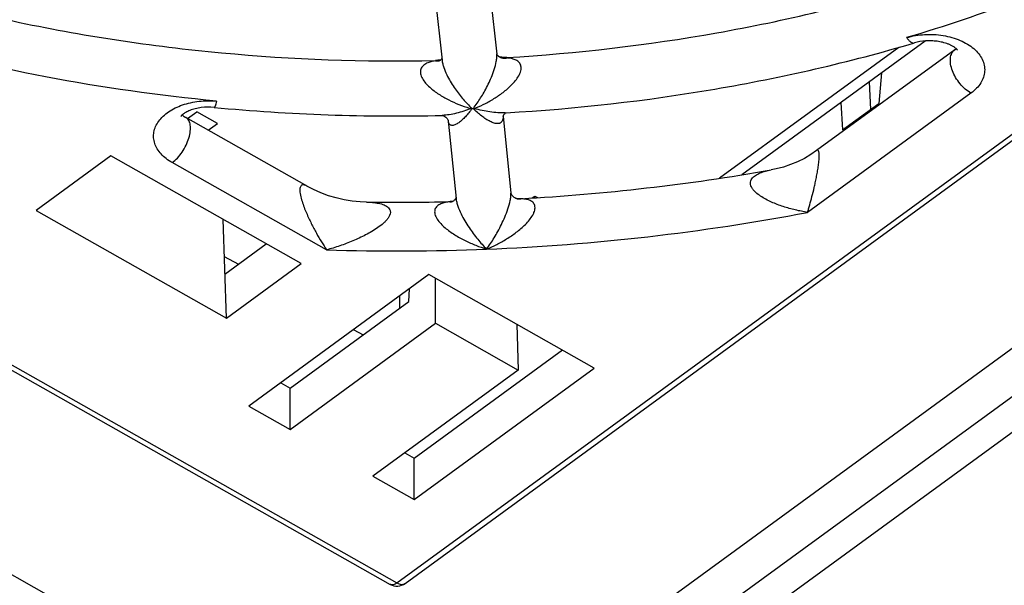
# Model space of a CAD drawing. Header units: millimetres. Extents: x 0 to 841, y 0 to 594.
# Tile 41 of 77: x 746 to 764, y 118 to 129. Entities that reach past the tile are written whole.
import ezdxf

# ---------------------------------------------------------------- set-up
doc = ezdxf.new("R2010")
doc.units = ezdxf.units.MM
doc.header["$LTSCALE"] = 46.255
doc.layers.get('0').update_dxf_attribs({"linetype": 'CONTINUOUS'})
doc.layers.add('ROUNDS', color=7, linetype='CONTINUOUS')

msp = doc.modelspace()

# ---------------------------------------------------------------- linework, layer by layer
at = {"color": 7, "linetype": 'CONTINUOUS'}
for p, q in [((753.3167, 112.9859), (794.2714, 142.8561)), ((753.3513, 118.3067), (786.5158, 142.4951)), ((753.2668, 114.477), (789.4264, 140.8499)), ((753.3125, 113.6328), (790.1441, 140.4958)), ((753.8975, 128.9599), (754.022, 127.8091)), ((754.8944, 129.0427), (755.0162, 127.9169)), ((762.0062, 127.5774), (761.9569, 127.0243)), ((761.7808, 127.413), (761.8071, 126.915)), ((761.2659, 127.0374), (761.2964, 126.5425)), ((761.2964, 126.5425), (761.9569, 127.0243)), ((749.3991, 126.7494), (749.5686, 126.873)), ((749.944, 126.6608), (749.5686, 126.873)), ((749.7745, 126.5372), (749.944, 126.6608)), ((754.1362, 126.7088), (754.2768, 125.2968)), ((755.1328, 126.7933), (755.2719, 125.396)), ((760.8261, 126.1666), (760.8259, 126.1665)), ((748.0039, 126.0692), (746.6481, 125.0804)), ((751.461, 124.115), (748.0039, 126.0692)), ((751.5691, 125.5227), (751.5687, 125.523)), ((751.6903, 125.4591), (751.5691, 125.5227)), ((755.6616, 125.3062), (755.708, 125.34)), ((755.7079, 125.3093), (755.708, 125.34)), ((755.708, 125.34), (755.7565, 125.3126)), ((746.6481, 125.0804), (750.1053, 123.1262)), ((750.1053, 123.1262), (750.0439, 124.916)), ((750.078, 123.9235), (750.8297, 124.4718)), ((742.5168, 124.2626), (753.081, 118.2911)), ((750.0669, 124.2461), (750.3223, 124.1017)), ((750.1053, 123.1262), (751.461, 124.115)), ((753.7846, 123.9167), (750.5106, 121.5288)), ((756.7877, 122.2192), (753.7846, 123.9167)), ((753.9036, 123.0316), (753.9058, 123.8481)), ((753.4218, 123.4295), (753.4292, 123.6575)), ((751.2634, 121.8553), (753.4218, 123.4295)), ((753.2544, 123.3074), (753.2541, 123.5298)), ((751.2614, 121.1044), (753.9036, 123.0316)), ((752.4217, 122.9151), (752.421, 122.9222)), ((752.4217, 122.9151), (752.5877, 122.8212)), ((753.9036, 123.0316), (755.4052, 122.1828)), ((755.3789, 123.0155), (755.4052, 122.1828)), ((738.9071, 122.5939), (753.2668, 114.477)), ((753.5157, 120.5822), (756.2088, 122.5464)), ((755.4052, 122.1828), (752.7629, 120.2557)), ((753.5137, 119.8313), (756.7877, 122.2192)), ((751.0915, 121.9525), (751.2634, 121.8553)), ((751.2614, 121.1044), (751.2634, 121.8553)), ((750.5106, 121.5288), (751.2614, 121.1044)), ((753.3438, 120.6794), (753.5157, 120.5822)), ((753.5137, 119.8313), (753.5157, 120.5822)), ((752.7629, 120.2557), (753.5137, 119.8313))]:
    msp.add_line(p, q, dxfattribs=at)
at = {"color": 9, "linetype": 'CONTINUOUS'}
for p, q in [((753.2039, 118.317), (786.4248, 142.5466)), ((763.6308, 127.2102), (760.662, 125.0449)), ((751.9257, 124.3634), (749.1223, 125.948)), ((742.6364, 124.2904), (753.2039, 118.317))]:
    msp.add_line(p, q, dxfattribs=at)
at = {"color": 7, "linetype": 'CONTINUOUS'}
for points in [[(760.8259, 126.1665), (760.7212, 126.0951), (760.6039, 126.0262), (760.4813, 125.965), (760.3548, 125.9123), (760.2254, 125.8687), (760.0947, 125.8343), (759.9993, 125.8151)], [(752.6489, 125.2311), (752.5327, 125.2356), (752.3879, 125.2497), (752.2437, 125.2733), (752.1009, 125.3062), (751.9605, 125.3484), (751.8234, 125.3994), (751.6903, 125.4591)]]:
    msp.add_lwpolyline(points, dxfattribs=at)
at = {"color": 9, "linetype": 'CONTINUOUS'}
for centre, radius, start, end in [((753.2767, 163.7925), 39.4451, 272.26025, 280.7912), ((753.1729, 165.1983), 40.8539, 268.25059, 272.32798), ((753.3025, 118.3737), 0.0829, 303.03447, 306.10524)]:
    msp.add_arc(centre, radius, start, end, dxfattribs=at)
at = {"color": 7, "linetype": 'CONTINUOUS'}
msp.add_arc((753.204, 118.5087), 0.25, 240.5223, 306.1051, dxfattribs=at)
at = {"color": 9, "linetype": 'CONTINUOUS'}
for points, knots in [([(769.8229, 131.7265), (769.3017, 131.3484), (768.1975, 130.6298), (766.4167, 129.6892), (764.4946, 128.8719), (763.1513, 128.4215), (762.4619, 128.218)], [0, 0, 0, 0, 0.2358296, 0.4816614, 0.7367369, 1, 1, 1, 1]), ([(760.662, 125.0449), (760.6689, 125.0668), (760.6824, 125.112), (760.7098, 125.2072), (760.7444, 125.3354), (760.7777, 125.4702), (760.8038, 125.5856), (760.8232, 125.6779), (760.8415, 125.774), (760.8577, 125.8725), (760.8682, 125.9548), (760.8733, 126.0182), (760.8751, 126.0605), (760.8745, 126.0967), (760.8718, 126.1257), (760.8672, 126.1472), (760.8611, 126.1619), (760.8533, 126.171), (760.8405, 126.1753), (760.8312, 126.1704), (760.8261, 126.1666)], [0, 0, 0, 0, 0.0582252, 0.1195585, 0.2512774, 0.3950358, 0.4715855, 0.551351, 0.6342513, 0.7195815, 0.8045157, 0.8445699, 0.8809023, 0.9118087, 0.9363153, 0.9545312, 0.9674225, 0.9765093, 0.9838016, 1, 1, 1, 1]), ([(760.662, 125.0449), (760.6248, 125.0506), (760.5505, 125.0638), (760.4397, 125.0879), (760.3295, 125.1165), (760.2202, 125.1498), (760.1125, 125.1878), (760.0071, 125.2313), (759.9051, 125.2808), (759.8087, 125.3374), (759.7352, 125.3926), (759.6849, 125.443), (759.6541, 125.4835), (759.6324, 125.5267), (759.6233, 125.572), (759.6295, 125.6162), (759.6496, 125.6555), (759.6795, 125.689), (759.729, 125.7273), (759.8023, 125.7637), (759.8982, 125.7948), (759.9651, 125.8091), (759.9993, 125.8151)], [0, 0, 0, 0, 0.0666347, 0.1336445, 0.2009242, 0.268368, 0.3358568, 0.4032355, 0.4702676, 0.5365356, 0.6011832, 0.6324209, 0.6624537, 0.6908586, 0.7174843, 0.7429328, 0.7683585, 0.7945763, 0.8218097, 0.8788591, 0.9385415, 1, 1, 1, 1]), ([(751.5687, 125.523), (751.5552, 125.5306), (751.5347, 125.5403), (751.5065, 125.546), (751.4868, 125.5453), (751.4681, 125.5376), (751.4524, 125.5205), (751.4422, 125.4932), (751.4381, 125.4559), (751.4406, 125.4097), (751.4522, 125.3381), (751.4773, 125.2462), (751.5153, 125.1385), (751.5575, 125.0352), (751.6018, 124.937), (751.6471, 124.8435), (751.6931, 124.7542), (751.7538, 124.6423), (751.83, 124.5116), (751.8936, 124.411), (751.9257, 124.3634)], [0, 0, 0, 0, 0.0332103, 0.0478796, 0.0614817, 0.0748795, 0.0900063, 0.109666, 0.1362235, 0.1699207, 0.2086055, 0.2912658, 0.3736056, 0.453292, 0.5301225, 0.6042668, 0.6759142, 0.7452089, 0.8770627, 1, 1, 1, 1]), ([(752.6489, 125.2311), (752.6865, 125.2306), (752.7604, 125.2272), (752.8514, 125.215), (752.9206, 125.1982), (752.9691, 125.1816), (753.0135, 125.1595), (753.0516, 125.1303), (753.0743, 125.0973), (753.0828, 125.0669), (753.0844, 125.0329), (753.0721, 124.9883), (753.0425, 124.9384), (753.0031, 124.8914), (752.9421, 124.8327), (752.8569, 124.7672), (752.748, 124.6977), (752.6349, 124.635), (752.5194, 124.5781), (752.4022, 124.5262), (752.284, 124.4788), (752.1261, 124.4218), (752.0061, 124.3848), (751.9257, 124.3634)], [0, 0, 0, 0, 0.0592545, 0.116681, 0.1444846, 0.1714819, 0.1974937, 0.222413, 0.2466155, 0.2589762, 0.2718533, 0.2997625, 0.3304779, 0.3629023, 0.3962094, 0.463881, 0.5319712, 0.5999891, 0.667746, 0.7351486, 0.802134, 0.8686501, 1, 1, 1, 1]), ([(753.2039, 118.317), (753.1931, 118.3091), (753.1717, 118.2958), (753.1386, 118.2835), (753.1076, 118.2809), (753.0888, 118.2866), (753.081, 118.2911)], [0, 0, 0, 0, 0.3048735, 0.5689249, 0.795997, 1, 1, 1, 1]), ([(753.2039, 118.317), (753.2168, 118.3097), (753.2424, 118.2978), (753.2815, 118.2886), (753.3175, 118.2899), (753.3388, 118.2984), (753.3477, 118.3042)], [0, 0, 0, 0, 0.2950482, 0.5571248, 0.788669, 1, 1, 1, 1])]:
    msp.add_open_spline(points, degree=3, knots=knots, dxfattribs=at)
at = {"layer": 'ROUNDS', "color": 7, "linetype": 'CONTINUOUS'}
for p, q in [((762.8005, 128.1567), (759.4711, 125.7284)), ((755.0162, 127.9169), (755.0162, 127.917)), ((763.3364, 127.9975), (760.8255, 126.1662)), ((753.9006, 127.8036), (753.9154, 127.8039)), ((754.0026, 127.8163), (753.9841, 127.8116)), ((754.022, 127.8093), (754.022, 127.8092)), ((755.1003, 127.8504), (755.1004, 127.8504)), ((755.1688, 126.8527), (755.1851, 126.8537)), ((751.5699, 125.5223), (749.3685, 126.7667)), ((754.0251, 126.8062), (754.0269, 126.8063)), ((754.0251, 126.8062), (754.0268, 126.806)), ((754.1356, 126.7113), (754.1363, 126.7087)), ((755.1316, 126.7889), (755.132, 126.7909)), ((754.2032, 125.2421), (754.1718, 125.24)), ((754.219, 125.2446), (754.2032, 125.2421)), ((754.2712, 125.3022), (754.2669, 125.2934)), ((755.4518, 125.2921), (755.4551, 125.2923)), ((753.4288, 123.6449), (753.4193, 123.6503))]:
    msp.add_line(p, q, dxfattribs=at)
at = {"layer": 'ROUNDS', "color": 9, "linetype": 'CONTINUOUS'}
msp.add_line((762.3174, 128.0401), (759.0598, 125.6641), dxfattribs=at)
at = {"layer": 'ROUNDS', "color": 7, "linetype": 'CONTINUOUS'}
for points in [[(755.0204, 127.9125), (755.0172, 127.9189), (755.0155, 127.9231)], [(755.0596, 127.8694), (755.0493, 127.8774), (755.0399, 127.8864), (755.0318, 127.8956), (755.0253, 127.9045), (755.0204, 127.9125)], [(753.9841, 127.8116), (753.9465, 127.8059), (753.9154, 127.8039)], [(754.003, 127.8166), (753.9967, 127.8107), (753.9906, 127.806), (753.9856, 127.8029), (753.985, 127.8026)], [(754.0188, 127.8389), (754.0177, 127.8365), (754.0139, 127.8302), (754.0089, 127.8233), (754.003, 127.8166)], [(755.1977, 127.8561), (755.1807, 127.8555), (755.1561, 127.8558), (755.1319, 127.8576), (755.1084, 127.8608), (755.0855, 127.8653), (755.0633, 127.871), (755.0537, 127.8741)], [(755.1003, 127.8504), (755.0966, 127.8513), (755.0895, 127.8535), (755.0804, 127.8572), (755.0702, 127.8625), (755.0596, 127.8694)], [(755.132, 126.7909), (755.1339, 126.7968), (755.1377, 126.8054), (755.1436, 126.8158), (755.1516, 126.8267), (755.1613, 126.837), (755.1716, 126.8457)], [(755.1716, 126.8457), (755.1808, 126.8517), (755.1851, 126.8538)], [(754.0268, 126.806), (754.0322, 126.8051), (754.0429, 126.802), (754.0571, 126.7963), (754.0729, 126.7876), (754.0884, 126.7765), (754.1022, 126.764), (754.1136, 126.7511), (754.1226, 126.7386), (754.129, 126.7274), (754.1332, 126.7182), (754.1355, 126.7118), (754.1356, 126.7113)], [(755.3738, 125.2946), (755.3608, 125.2998), (755.3469, 125.3069), (755.333, 125.3159), (755.3197, 125.3264), (755.3075, 125.3379), (755.297, 125.3499), (755.2884, 125.3618), (755.2817, 125.373), (755.2769, 125.3827), (755.2738, 125.3904), (755.2722, 125.3956), (755.272, 125.3962)], [(754.226, 125.2488), (754.2175, 125.2437), (754.2111, 125.2406), (754.2103, 125.2403)], [(754.2669, 125.2934), (754.2609, 125.2837), (754.2535, 125.2738), (754.2448, 125.2643), (754.2354, 125.2558), (754.226, 125.2488)], [(754.2752, 125.3132), (754.2741, 125.3095), (754.2712, 125.3022)], [(755.4097, 125.2919), (755.3854, 125.2939), (755.3701, 125.296)], [(755.3969, 125.2891), (755.3931, 125.2896), (755.3848, 125.2912), (755.3738, 125.2946)], [(755.4518, 125.2921), (755.4346, 125.2915), (755.4097, 125.2919)]]:
    msp.add_lwpolyline(points, dxfattribs=at)
at = {"layer": 'ROUNDS', "color": 9, "linetype": 'CONTINUOUS'}
for centre, radius, start, end in [((753.8979, 128.1969), 0.4003, 270.40276, 272.56534), ((753.9274, 128.0664), 0.2712, 264.34754, 267.40576), ((753.9267, 128.0459), 0.2506, 267.3626, 283.48564), ((753.898, 128.1952), 0.3986, 272.56488, 282.07876), ((753.8985, 128.1922), 0.3956, 282.09573, 282.71989), ((753.8985, 128.1921), 0.3955, 282.71983, 284.04734), ((755.1744, 128.2519), 0.4034, 254.94837, 259.53396), ((755.1748, 128.2561), 0.4076, 259.58779, 274.1983), ((755.2127, 129.2057), 2.3712, 252.94833, 253.73022), ((755.8703, 128.3318), 1.9126, 226.02353, 227.12731), ((753.0615, 128.1408), 1.9475, 321.59039, 322.60754), ((753.7728, 129.0323), 2.2605, 291.68837, 292.47801), ((754.3414, 126.7311), 0.2063, 186.24297, 189.12779), ((754.835, 126.7788), 0.2977, 1.91465, 2.44289), ((754.1571, 125.6342), 0.3966, 270.98146, 277.69662), ((754.1751, 125.4991), 0.2617, 267.53729, 269.29743), ((754.1751, 125.4888), 0.2513, 269.28236, 278.08406), ((754.1572, 125.633), 0.3954, 277.7015, 278.31222), ((755.4295, 125.6905), 0.4011, 262.89559, 265.35852), ((755.4207, 125.5765), 0.2884, 265.27487, 276.20701), ((755.4296, 125.6922), 0.4028, 265.37438, 273.17099), ((755.4294, 125.6955), 0.4062, 273.1646, 273.64737), ((755.4205, 125.5793), 0.2911, 276.20348, 276.86128)]:
    msp.add_arc(centre, radius, start, end, dxfattribs=at)
at = {"layer": 'ROUNDS', "color": 7, "linetype": 'CONTINUOUS'}
for centre, radius, start, end in [((753.1682, 161.7615), 34.9657, 264.6058, 271.40437), ((754.6065, 125.4832), 1.4474, 91.48542, 92.30374), ((754.5527, 127.5591), 0.6292, 271.48705, 273.17086), ((754.6677, 125.4837), 1.4494, 92.35431, 93.17168), ((753.2331, 164.6146), 39.3851, 273.23415, 279.89223), ((753.1732, 165.6026), 40.3749, 269.25602, 271.41732)]:
    msp.add_arc(centre, radius, start, end, dxfattribs=at)
for points, knots in [([(755.1977, 127.8561), (756.4761, 127.9323), (758.3779, 128.1538), (760.8513, 128.6685), (762.634, 129.1549), (764.3415, 129.7403), (766.4624, 130.6305), (767.9579, 131.4513), (768.8843, 132.0666)], [0, 0, 0, 0, 0.2654383, 0.3956684, 0.5234303, 0.6481968, 0.7694965, 1, 1, 1, 1]), ([(739.4377, 130.9015), (740.4771, 130.3641), (742.1232, 129.666), (744.4181, 128.946), (746.8578, 128.346), (750.0264, 127.8671), (752.6044, 127.7759), (753.9006, 127.8036)], [0, 0, 0, 0, 0.2350869, 0.357706, 0.4830337, 0.7395236, 1, 1, 1, 1]), ([(755.1851, 126.8537), (756.4553, 126.9267), (758.9581, 127.2079), (761.4139, 127.7706), (762.6037, 128.1218)], [0, 0, 0, 0, 0.5063057, 1, 1, 1, 1]), ([(763.3852, 127.9903), (763.3831, 127.994), (763.3778, 128.0009), (763.3661, 128.0136), (763.3499, 128.0279), (763.3291, 128.0434), (763.3001, 128.0621), (763.262, 128.0823), (763.2144, 128.1027), (763.1654, 128.1195), (763.0989, 128.1377), (763.0139, 128.1531), (762.9106, 128.1612), (762.7727, 128.1585), (762.6697, 128.1412), (762.6037, 128.1218)], [0, 0, 0, 0, 0.0156203, 0.0312544, 0.0625169, 0.0937851, 0.1250554, 0.1875796, 0.2501117, 0.3126473, 0.375185, 0.5002173, 0.6252585, 0.7503015, 1, 1, 1, 1]), ([(763.3364, 127.9975), (763.3389, 127.9993), (763.3475, 128.0058), (763.3558, 128.0126), (763.3615, 128.0179)], [0, 0, 0, 0, 0.2795078, 1, 1, 1, 1]), ([(749.8811, 126.9506), (749.8037, 126.9579), (749.6875, 126.956), (749.5414, 126.9287), (749.4466, 126.8989), (749.371, 126.8636), (749.3186, 126.8292), (749.2907, 126.8031), (749.2801, 126.7898), (749.2781, 126.7861)], [0, 0, 0, 0, 0.3619993, 0.5343892, 0.690784, 0.8227284, 0.9214982, 0.9805742, 1, 1, 1, 1]), ([(749.3019, 126.8137), (749.3059, 126.81), (749.3265, 126.7923), (749.3495, 126.7774), (749.3685, 126.7667)], [0, 0, 0, 0, 0.1978108, 1, 1, 1, 1])]:
    msp.add_open_spline(points, degree=3, knots=knots, dxfattribs=at)
at = {"layer": 'ROUNDS', "color": 9, "linetype": 'CONTINUOUS'}
for points, knots in [([(749.928, 127.065), (748.8853, 127.1636), (746.8324, 127.4536), (743.8564, 128.1706), (741.0682, 129.1518), (739.3264, 129.9913), (738.5055, 130.4528)], [0, 0, 0, 0, 0.2619631, 0.5176847, 0.7644466, 1, 1, 1, 1]), ([(762.4619, 128.218), (762.5681, 128.2493), (762.7908, 128.2862), (763.1235, 128.2695), (763.4306, 128.1848), (763.647, 128.0586), (763.773, 127.9302), (763.8386, 127.8281), (763.8763, 127.7193), (763.8842, 127.6075), (763.8619, 127.4967), (763.8106, 127.3907), (763.7325, 127.2927), (763.6669, 127.2365), (763.6308, 127.2102)], [0, 0, 0, 0, 0.1486408, 0.3000153, 0.4440882, 0.5728691, 0.6306129, 0.6841692, 0.7345914, 0.7835211, 0.8329221, 0.8846531, 0.9400967, 1, 1, 1, 1]), ([(762.4619, 128.218), (762.4738, 128.2014), (762.4969, 128.1725), (762.5294, 128.1427), (762.5548, 128.1277), (762.5765, 128.1194), (762.5938, 128.1188), (762.6037, 128.1218)], [0, 0, 0, 0, 0.3394217, 0.6141705, 0.7281504, 0.8283738, 1, 1, 1, 1]), ([(754.6087, 126.9581), (754.6551, 127.0187), (754.7215, 127.1164), (754.8031, 127.2561), (754.864, 127.3733), (754.9217, 127.5008), (754.9729, 127.6382), (755.0054, 127.7581), (755.0182, 127.8522), (755.0184, 127.8967), (755.0162, 127.9169)], [0, 0, 0, 0, 0.2164532, 0.3342873, 0.4589626, 0.591068, 0.7308513, 0.8746254, 0.9422625, 1, 1, 1, 1]), ([(763.6308, 127.2102), (763.594, 127.2311), (763.5222, 127.283), (763.4282, 127.3797), (763.3491, 127.4923), (763.2909, 127.6124), (763.2577, 127.7313), (763.2521, 127.8408), (763.273, 127.9214), (763.3053, 127.9706), (763.3256, 127.9896), (763.3364, 127.9975)], [0, 0, 0, 0, 0.1343093, 0.2786932, 0.4260243, 0.5686983, 0.6998738, 0.8148545, 0.9128986, 0.9572557, 1, 1, 1, 1]), ([(753.9007, 127.7966), (753.873, 127.7925), (753.819, 127.7818), (753.7429, 127.7546), (753.6871, 127.7188), (753.6536, 127.6799), (753.6358, 127.6449), (753.6279, 127.6048), (753.6308, 127.5615), (753.6438, 127.5172), (753.6724, 127.4582), (753.7234, 127.3896), (753.7967, 127.3163), (753.8777, 127.2503), (753.9634, 127.1907), (754.0522, 127.1369), (754.1727, 127.0722), (754.3268, 127.003), (754.4537, 126.9582), (754.5174, 126.9387)], [0, 0, 0, 0, 0.0552474, 0.1082631, 0.158906, 0.1837912, 0.2089823, 0.2353138, 0.2635332, 0.2938144, 0.3257847, 0.3926261, 0.4611613, 0.5300331, 0.5987165, 0.6669957, 0.7347743, 0.8686136, 1, 1, 1, 1]), ([(753.9154, 127.8039), (753.9142, 127.8039), (753.9086, 127.8031), (753.9038, 127.7996), (753.9007, 127.7966)], [0, 0, 0, 0, 0.2182325, 1, 1, 1, 1]), ([(754.022, 127.8092), (754.0244, 127.7871), (754.033, 127.742), (754.0598, 127.6529), (754.1055, 127.5457), (754.1703, 127.4256), (754.2616, 127.2813), (754.3823, 127.1219), (754.4886, 127.0072), (754.5422, 126.9554)], [0, 0, 0, 0, 0.0657561, 0.1352468, 0.2748384, 0.4096464, 0.5384921, 0.779414, 1, 1, 1, 1]), ([(754.637, 126.9436), (754.6965, 126.9682), (754.815, 127.0231), (754.9579, 127.1044), (755.0696, 127.1784), (755.1518, 127.2392), (755.2312, 127.3055), (755.3062, 127.378), (755.3738, 127.4571), (755.4205, 127.5294), (755.4466, 127.5905), (755.4582, 127.6356), (755.4606, 127.6789), (755.453, 127.7183), (755.4363, 127.752), (755.4048, 127.7883), (755.3522, 127.8201), (755.2807, 127.8412), (755.2304, 127.8477), (755.2047, 127.8496)], [0, 0, 0, 0, 0.1302418, 0.2639687, 0.3321212, 0.4011013, 0.4708571, 0.5412309, 0.6117554, 0.6810563, 0.7143209, 0.7457712, 0.7747956, 0.8013384, 0.8260751, 0.8499731, 0.8977946, 0.9477166, 1, 1, 1, 1]), ([(755.1004, 127.8504), (755.1089, 127.8488), (755.1434, 127.8437), (755.1789, 127.8451), (755.2047, 127.8496)], [0, 0, 0, 0, 0.2490115, 1, 1, 1, 1]), ([(755.2047, 127.8496), (755.2036, 127.8514), (755.2019, 127.8541), (755.1989, 127.8562), (755.1977, 127.8561)], [0, 0, 0, 0, 0.6340015, 1, 1, 1, 1]), ([(749.1223, 125.948), (749.0835, 125.97), (749.0112, 126.0174), (748.9185, 126.1017), (748.8477, 126.1949), (748.8008, 126.2949), (748.7796, 126.399), (748.785, 126.5042), (748.8169, 126.6069), (748.8738, 126.7044), (748.9539, 126.7941), (749.0927, 126.9043), (749.3122, 127.0086), (749.6108, 127.0732), (749.822, 127.075), (749.928, 127.065)], [0, 0, 0, 0, 0.0647674, 0.1251016, 0.1812074, 0.2338195, 0.2842128, 0.3340675, 0.3851709, 0.4390675, 0.4968208, 0.558945, 0.6956519, 0.8453223, 1, 1, 1, 1]), ([(749.928, 127.065), (749.9242, 127.0484), (749.9184, 127.0251), (749.9096, 126.9965), (749.9037, 126.9802), (749.8978, 126.9671), (749.8919, 126.9569), (749.8852, 126.9502), (749.8811, 126.9506)], [0, 0, 0, 0, 0.4042886, 0.5688144, 0.70688, 0.8179601, 0.9022623, 1, 1, 1, 1]), ([(754.5484, 126.9294), (754.462, 126.8952), (754.3314, 126.8517), (754.1555, 126.8159), (754.0691, 126.8073), (754.0269, 126.8063)], [0, 0, 0, 0, 0.5176742, 0.764287, 1, 1, 1, 1]), ([(754.569, 126.9301), (754.5491, 126.9035), (754.5094, 126.8529), (754.4481, 126.7829), (754.3875, 126.7224), (754.3365, 126.6799), (754.2961, 126.653), (754.2675, 126.6375), (754.2397, 126.6268), (754.2129, 126.6218), (754.1871, 126.6241), (754.1634, 126.6372), (754.1454, 126.6634), (754.1397, 126.6856), (754.1377, 126.6984)], [0, 0, 0, 0, 0.1666448, 0.3225257, 0.4663399, 0.5961497, 0.655041, 0.7094203, 0.7589965, 0.8038338, 0.8450832, 0.8864532, 0.9352502, 1, 1, 1, 1]), ([(755.129, 126.7387), (755.1263, 126.7255), (755.1185, 126.7016), (755.0955, 126.6743), (755.0666, 126.6599), (755.035, 126.6552), (755.0016, 126.6577), (754.9536, 126.6689), (754.8915, 126.6953), (754.8166, 126.7393), (754.7402, 126.7943), (754.663, 126.8587), (754.6127, 126.906), (754.5875, 126.9308)], [0, 0, 0, 0, 0.0604341, 0.1098382, 0.1552586, 0.2015987, 0.2510322, 0.3041766, 0.4211885, 0.5510072, 0.6916424, 0.841636, 1, 1, 1, 1]), ([(755.1688, 126.8527), (755.1236, 126.8501), (755.0312, 126.8513), (754.8428, 126.8722), (754.7016, 126.9046), (754.6081, 126.9318)], [0, 0, 0, 0, 0.2387607, 0.4862607, 1, 1, 1, 1]), ([(749.1223, 125.948), (749.1562, 125.9728), (749.2216, 126.0329), (749.3057, 126.1403), (749.3758, 126.2626), (749.4262, 126.3902), (749.4532, 126.513), (749.4544, 126.6086), (749.44, 126.6736), (749.4229, 126.7131), (749.3993, 126.745), (749.3792, 126.7606), (749.3685, 126.7667)], [0, 0, 0, 0, 0.132776, 0.2789477, 0.4300853, 0.5769975, 0.7111377, 0.8261601, 0.8758108, 0.9205322, 0.9613591, 1, 1, 1, 1]), ([(755.1325, 126.7887), (755.1327, 126.7842), (755.1329, 126.7675), (755.1314, 126.7507), (755.129, 126.7387)], [0, 0, 0, 0, 0.2703571, 1, 1, 1, 1]), ([(754.8323, 124.3781), (754.8812, 124.4441), (754.9513, 124.5501), (755.0381, 124.7008), (755.1032, 124.8265), (755.1651, 124.9621), (755.2208, 125.107), (755.2572, 125.2325), (755.2727, 125.3299), (755.2739, 125.3755), (755.2719, 125.396)], [0, 0, 0, 0, 0.2194375, 0.3387013, 0.4645161, 0.5972343, 0.736774, 0.8789733, 0.9449835, 1, 1, 1, 1]), ([(754.1639, 125.2377), (754.135, 125.2349), (754.0789, 125.2268), (754.0117, 125.2067), (753.964, 125.1822), (753.9329, 125.1592), (753.9077, 125.1304), (753.891, 125.0951), (753.8854, 125.0543), (753.8915, 125.0107), (753.908, 124.9663), (753.9412, 124.9072), (753.9972, 124.8387), (754.0758, 124.765), (754.1618, 124.6982), (754.2522, 124.6377), (754.3456, 124.5827), (754.4721, 124.5163), (754.6334, 124.4448), (754.7659, 124.3983), (754.8323, 124.3781)], [0, 0, 0, 0, 0.055343, 0.1078561, 0.1329464, 0.1572826, 0.1811597, 0.2052919, 0.2307697, 0.2584865, 0.2885558, 0.320477, 0.3874755, 0.4563632, 0.5257235, 0.5949856, 0.6638978, 0.7323346, 0.8674763, 1, 1, 1, 1]), ([(754.1718, 125.24), (754.1711, 125.24), (754.1684, 125.2398), (754.1657, 125.2387), (754.1639, 125.2377)], [0, 0, 0, 0, 0.2360431, 1, 1, 1, 1]), ([(754.2768, 125.2971), (754.2791, 125.2743), (754.288, 125.2274), (754.3166, 125.1337), (754.3659, 125.0197), (754.4354, 124.891), (754.5333, 124.7349), (754.6622, 124.5612), (754.7752, 124.4352), (754.8323, 124.3781)], [0, 0, 0, 0, 0.0630904, 0.1311401, 0.269676, 0.4045897, 0.5341279, 0.7772288, 1, 1, 1, 1]), ([(754.8323, 124.3781), (754.8945, 124.4037), (755.0184, 124.4609), (755.1682, 124.5449), (755.2858, 124.621), (755.3726, 124.6834), (755.4568, 124.7511), (755.5368, 124.8247), (755.61, 124.9046), (755.6619, 124.9774), (755.6927, 125.0389), (755.708, 125.0843), (755.7138, 125.1282), (755.7088, 125.1684), (755.6934, 125.2026), (755.6699, 125.2297), (755.641, 125.2504), (755.5966, 125.2712), (755.5339, 125.2861), (755.482, 125.2897), (755.4553, 125.2902)], [0, 0, 0, 0, 0.1313632, 0.266449, 0.3353073, 0.4049774, 0.4753759, 0.5463071, 0.6172598, 0.6868184, 0.7201108, 0.7514542, 0.7800988, 0.8058654, 0.8295162, 0.8522814, 0.875135, 0.8985831, 0.9477612, 1, 1, 1, 1]), ([(755.4553, 125.2902), (755.455, 125.2905), (755.454, 125.2914), (755.4527, 125.2922), (755.4518, 125.2921)], [0, 0, 0, 0, 0.3163307, 1, 1, 1, 1])]:
    msp.add_open_spline(points, degree=3, knots=knots, dxfattribs=at)

doc.saveas('drawing.dxf')
